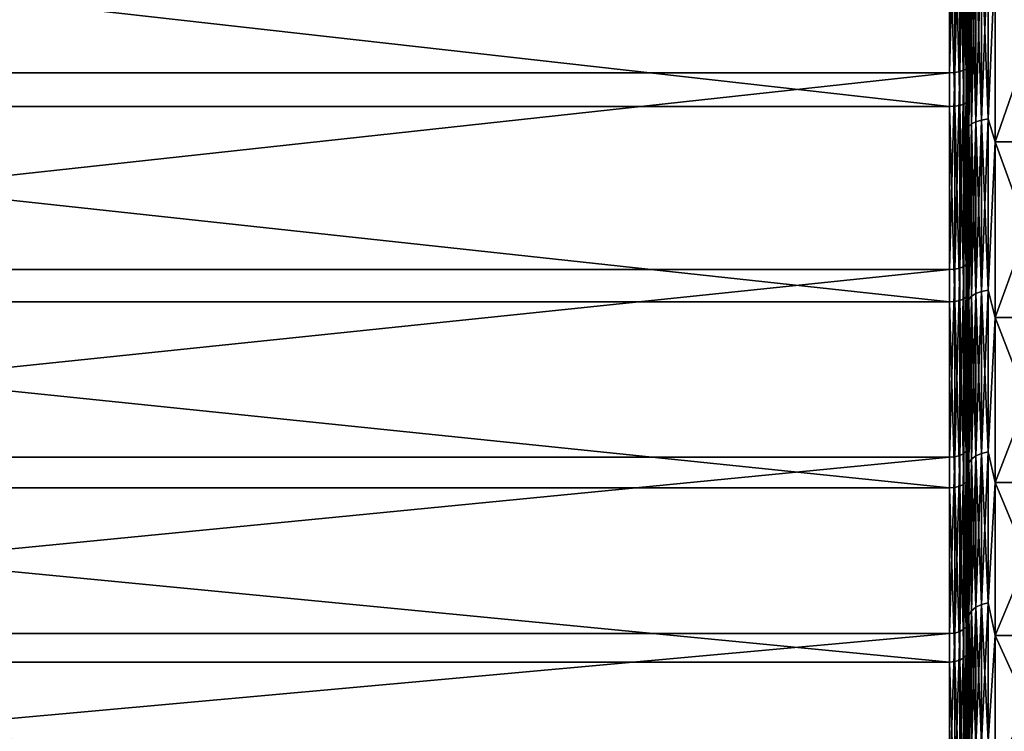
# Model space of a CAD drawing. Header units: metres. Extents: x -150 to 310, y -128 to 84.
# Tile 7 of 256: x -139 to -128, y -15 to -7. Entities that reach past the tile are written whole.
import ezdxf

# ---------------------------------------------------------------- set-up
doc = ezdxf.new("R2010")
doc.units = ezdxf.units.M
doc.layers.add('solid_26009703_SW0001', color=7, linetype='CONTINUOUS')

msp = doc.modelspace()

# ---------------------------------------------------------------- linework, layer by layer
at = {"layer": 'solid_26009703_SW0001'}
for points in [[(-128.5, 0, 21), (-128.5, -6.320311, 21.683674), (-128.5, -8.482927, 20.932512)], [(-128.5, -2.197183, 20.884548), (-128.5, 0, 21), (-128.5, -8.482927, 20.932512)], [(-128.5, -2.197176, -20.884548), (-128.5, -8.97003, -20.727936), (-128.5, -6.807547, -21.535757)], [(-128.5, -2.197176, -20.884548), (-128.5, -4.353714, -20.543612), (-128.5, -8.97003, -20.727936)], [(-128.5, -2.197183, 20.884548), (-128.5, -8.482927, 20.932512), (-128.5, -10.574349, 19.956972)], [(-128.5, -4.353723, 20.54361), (-128.5, -2.197183, 20.884548), (-128.5, -10.574349, 19.956972)], [(-128.5, -4.353714, -20.543612), (-128.5, -6.480485, -19.974142), (-128.5, -8.97003, -20.727936)], [(-128.5, -6.480492, 19.97414), (-128.5, -4.353723, 20.54361), (-128.5, -10.574349, 19.956972)], [(-128.704758, -5.411765, 22.354258), (-148.557724, -5.411765, 22.354258), (-148.557724, -7.657591, 21.687815)], [(-128.704758, -7.657591, 21.687815), (-128.704758, -5.411765, 22.354258), (-148.557724, -7.657591, 21.687815)], [(-128.644836, -5.409602, 22.345324), (-128.704758, -5.411765, 22.354258), (-128.704758, -7.657591, 21.687815)], [(-128.644836, -7.654531, 21.679148), (-128.644836, -5.409602, 22.345324), (-128.704758, -7.657591, 21.687815)], [(-128.644836, -7.654531, 21.679148), (-128.59021, -5.403281, 22.319212), (-128.644836, -5.409602, 22.345324)], [(-128.59021, -7.645586, 21.653814), (-128.59021, -5.403281, 22.319212), (-128.644836, -7.654531, 21.679148)], [(-128.59021, -7.645586, 21.653814), (-128.546204, -5.393385, 22.278339), (-128.59021, -5.403281, 22.319212)], [(-128.546204, -7.631585, 21.614161), (-128.546204, -5.393385, 22.278339), (-128.59021, -7.645586, 21.653814)], [(-128.546204, -7.631585, 21.614161), (-128.516876, -5.380834, 22.22649), (-128.546204, -5.393385, 22.278339)], [(-128.516876, -7.613824, 21.563858), (-128.516876, -5.380834, 22.22649), (-128.546204, -7.631585, 21.614161)], [(-128.516876, -7.613824, 21.563858), (-128.504959, -7.593969, 21.507626), (-128.504959, -5.366802, 22.168531)], [(-128.516876, -7.613824, 21.563858), (-128.504959, -5.366802, 22.168531), (-128.516876, -5.380834, 22.22649)], [(-128.504959, -5.366802, 22.168531), (-128.504959, -7.593969, 21.507626), (-128.5, -6.320311, 21.683674)], [(-128.704758, -8.029943, -21.552727), (-148.557724, -8.029943, -21.552727), (-148.557724, -5.795927, -22.257746)], [(-128.704758, -5.795927, -22.257746), (-128.704758, -8.029943, -21.552727), (-148.557724, -5.795927, -22.257746)], [(-128.644836, -5.793611, -22.248852), (-128.644836, -8.026734, -21.544113), (-128.704758, -5.795927, -22.257746)], [(-128.644836, -8.026734, -21.544113), (-128.704758, -8.029943, -21.552727), (-128.704758, -5.795927, -22.257746)], [(-128.59021, -5.78684, -22.222853), (-128.59021, -8.017355, -21.518938), (-128.644836, -5.793611, -22.248852)], [(-128.59021, -8.017355, -21.518938), (-128.644836, -8.026734, -21.544113), (-128.644836, -5.793611, -22.248852)], [(-128.546204, -5.776243, -22.182156), (-128.546204, -8.002672, -21.47953), (-128.59021, -5.78684, -22.222853)], [(-128.546204, -8.002672, -21.47953), (-128.59021, -8.017355, -21.518938), (-128.59021, -5.78684, -22.222853)], [(-128.516876, -5.7628, -22.130531), (-128.516876, -7.984048, -21.429541), (-128.546204, -5.776243, -22.182156)], [(-128.516876, -7.984048, -21.429541), (-128.546204, -8.002672, -21.47953), (-128.546204, -5.776243, -22.182156)], [(-128.516876, -5.7628, -22.130531), (-128.504959, -5.747773, -22.072821), (-128.504959, -7.963228, -21.373659)], [(-128.516876, -5.7628, -22.130531), (-128.504959, -7.963228, -21.373659), (-128.516876, -7.984048, -21.429541)], [(-128.504959, -7.963228, -21.373659), (-128.504959, -5.747773, -22.072821), (-128.5, -6.807547, -21.535757)], [(-128.489777, -6.263381, 19.962839), (-128.5, -6.480492, 19.97414), (-128.489777, -8.250853, 19.226761)], [(-128.489777, -8.250853, -19.226761), (-128.5, -6.480485, -19.974142), (-128.489777, -6.263381, -19.962839)], [(-128.489777, -6.263381, -19.962839), (-128.459763, -6.241701, -19.893738), (-128.459763, -8.222293, -19.160208)], [(-128.489777, -8.250853, 19.226761), (-128.459763, -8.222293, 19.160208), (-128.459763, -6.241701, 19.893738)], [(-128.489777, -6.263381, 19.962839), (-128.489777, -8.250853, 19.226761), (-128.459763, -6.241701, 19.893738)], [(-128.489777, -8.250853, -19.226761), (-128.489777, -6.263381, -19.962839), (-128.459763, -8.222293, -19.160208)], [(-128.459763, -6.241701, -19.893738), (-128.412018, -6.223088, -19.834415), (-128.412018, -8.197774, -19.103071)], [(-128.459763, -8.222293, 19.160208), (-128.412018, -8.197774, 19.103071), (-128.412018, -6.223088, 19.834415)], [(-128.459763, -6.241701, 19.893738), (-128.459763, -8.222293, 19.160208), (-128.412018, -6.223088, 19.834415)], [(-128.459763, -8.222293, -19.160208), (-128.459763, -6.241701, -19.893738), (-128.412018, -8.197774, -19.103071)], [(-128.412018, -6.223088, -19.834415), (-128.349792, -6.208814, -19.788919), (-128.349792, -8.17897, -19.059254)], [(-128.412018, -8.197774, 19.103071), (-128.349792, -8.17897, 19.059254), (-128.349792, -6.208814, 19.788919)], [(-128.412018, -6.223088, 19.834415), (-128.412018, -8.197774, 19.103071), (-128.349792, -6.208814, 19.788919)], [(-128.412018, -8.197774, -19.103071), (-128.412018, -6.223088, -19.834415), (-128.349792, -8.17897, -19.059254)], [(-128.349792, -6.208814, -19.788919), (-128.277344, -6.199852, -19.760359), (-128.277344, -8.167166, -19.031746)], [(-128.349792, -8.17897, 19.059254), (-128.277344, -8.167166, 19.031746), (-128.277344, -6.199852, 19.760359)], [(-128.349792, -6.208814, 19.788919), (-128.349792, -8.17897, 19.059254), (-128.277344, -6.199852, 19.760359)], [(-128.349792, -8.17897, -19.059254), (-128.349792, -6.208814, -19.788919), (-128.277344, -8.167166, -19.031746)], [(-128.199997, -6.396652, -19.686871), (-128.277344, -8.167166, -19.031746), (-128.277344, -6.199852, -19.760359)], [(-128.199997, -6.396652, 19.686871), (-128.277344, -6.199852, 19.760359), (-128.277344, -8.167166, 19.031746)], [(-128.504959, -7.593969, 21.507626), (-128.5, -8.482927, 20.932512), (-128.5, -6.320311, 21.683674)], [(-128.5, -6.480485, -19.974142), (-128.5, -11.032389, -19.70817), (-128.5, -8.97003, -20.727936)], [(-128.5, -6.480485, -19.974142), (-128.5, -8.531401, -19.188772), (-128.5, -11.032389, -19.70817)], [(-128.489777, -8.250853, -19.226761), (-128.5, -8.531401, -19.188772), (-128.5, -6.480485, -19.974142)], [(-128.5, -8.531404, 19.18877), (-128.5, -6.480492, 19.97414), (-128.5, -10.574349, 19.956972)], [(-128.489777, -8.250853, 19.226761), (-128.5, -6.480492, 19.97414), (-128.5, -8.531404, 19.18877)], [(-128.199997, -6.396652, -19.686871), (-128.199997, -8.419448, -18.910391), (-128.277344, -8.167166, -19.031746)], [(-128.199997, -8.419448, 18.910391), (-128.199997, -6.396652, 19.686871), (-128.277344, -8.167166, 19.031746)], [(-128.199997, -6.396652, -19.686871), (-127.5, -6.396651, -19.686871), (-127.5, -8.419448, -18.910391)], [(-128.199997, -8.419448, 18.910391), (-127.5, -8.419448, 18.910391), (-127.5, -6.396651, 19.686871)], [(-128.199997, -8.419448, 18.910391), (-127.5, -6.396651, 19.686871), (-128.199997, -6.396652, 19.686871)], [(-128.199997, -6.396652, -19.686871), (-127.5, -8.419448, -18.910391), (-128.199997, -8.419448, -18.910391)], [(-128.504959, -7.963228, -21.373659), (-128.5, -6.807547, -21.535757), (-128.5, -8.97003, -20.727936)], [(-128.704758, -7.657591, 21.687815), (-148.557724, -7.657591, 21.687815), (-148.557724, -9.823977, 20.796381)], [(-128.704758, -9.823977, 20.796381), (-128.704758, -7.657591, 21.687815), (-148.557724, -9.823977, 20.796381)], [(-128.644836, -7.654531, 21.679148), (-128.704758, -7.657591, 21.687815), (-128.704758, -9.823977, 20.796381)], [(-128.644836, -9.820051, 20.788071), (-128.644836, -7.654531, 21.679148), (-128.704758, -9.823977, 20.796381)], [(-128.59021, -7.645586, 21.653814), (-128.644836, -7.654531, 21.679148), (-128.644836, -9.820051, 20.788071)], [(-128.59021, -9.808577, 20.763779), (-128.59021, -7.645586, 21.653814), (-128.644836, -9.820051, 20.788071)], [(-128.546204, -7.631585, 21.614161), (-128.59021, -7.645586, 21.653814), (-128.59021, -9.808577, 20.763779)], [(-128.546204, -9.790613, 20.725754), (-128.546204, -7.631585, 21.614161), (-128.59021, -9.808577, 20.763779)], [(-128.516876, -7.613824, 21.563858), (-128.546204, -7.631585, 21.614161), (-128.546204, -9.790613, 20.725754)], [(-128.516876, -9.767828, 20.677519), (-128.516876, -7.613824, 21.563858), (-128.546204, -9.790613, 20.725754)], [(-128.516876, -9.767828, 20.677519), (-128.504959, -9.742356, 20.623598), (-128.504959, -7.593969, 21.507626)], [(-128.516876, -9.767828, 20.677519), (-128.504959, -7.593969, 21.507626), (-128.516876, -7.613824, 21.563858)], [(-128.504959, -7.593969, 21.507626), (-128.504959, -9.742356, 20.623598), (-128.5, -8.482927, 20.932512)], [(-128.59021, -8.017355, -21.518938), (-128.59021, -10.164697, -20.591785), (-128.644836, -8.026734, -21.544113)], [(-128.546204, -8.002672, -21.47953), (-128.546204, -10.146082, -20.554075), (-128.59021, -8.017355, -21.518938)], [(-128.546204, -10.146082, -20.554075), (-128.59021, -10.164697, -20.591785), (-128.59021, -8.017355, -21.518938)], [(-128.516876, -7.984048, -21.429541), (-128.516876, -10.122469, -20.506241), (-128.546204, -8.002672, -21.47953)], [(-128.516876, -10.122469, -20.506241), (-128.546204, -10.146082, -20.554075), (-128.546204, -8.002672, -21.47953)], [(-128.516876, -7.984048, -21.429541), (-128.504959, -7.963228, -21.373659), (-128.504959, -10.096072, -20.452766)], [(-128.516876, -7.984048, -21.429541), (-128.504959, -10.096072, -20.452766), (-128.516876, -10.122469, -20.506241)], [(-128.504959, -10.096072, -20.452766), (-128.504959, -7.963228, -21.373659), (-128.5, -8.97003, -20.727936)], [(-128.704758, -10.180656, -20.624117), (-148.557724, -10.180656, -20.624117), (-148.557724, -8.029943, -21.552727)], [(-128.704758, -8.029943, -21.552727), (-128.704758, -10.180656, -20.624117), (-148.557724, -8.029943, -21.552727)], [(-128.644836, -8.026734, -21.544113), (-128.644836, -10.176589, -20.615877), (-128.704758, -8.029943, -21.552727)], [(-128.644836, -10.176589, -20.615877), (-128.704758, -10.180656, -20.624117), (-128.704758, -8.029943, -21.552727)], [(-128.59021, -10.164697, -20.591785), (-128.644836, -10.176589, -20.615877), (-128.644836, -8.026734, -21.544113)], [(-128.489777, -8.250853, -19.226761), (-128.459763, -8.222293, -19.160208), (-128.459763, -10.118513, -18.230068)], [(-128.489777, -10.15366, 18.29339), (-128.459763, -10.118513, 18.230068), (-128.459763, -8.222293, 19.160208)], [(-128.489777, -8.250853, 19.226761), (-128.489777, -10.15366, 18.29339), (-128.459763, -8.222293, 19.160208)], [(-128.459763, -8.222293, -19.160208), (-128.412018, -8.197774, -19.103071), (-128.412018, -10.088339, -18.175705)], [(-128.459763, -10.118513, 18.230068), (-128.412018, -10.088339, 18.175705), (-128.412018, -8.197774, 19.103071)], [(-128.459763, -8.222293, 19.160208), (-128.459763, -10.118513, 18.230068), (-128.412018, -8.197774, 19.103071)], [(-128.459763, -10.118513, -18.230068), (-128.459763, -8.222293, -19.160208), (-128.412018, -10.088339, -18.175705)], [(-128.412018, -8.197774, -19.103071), (-128.349792, -8.17897, -19.059254), (-128.349792, -10.065199, -18.134014)], [(-128.412018, -10.088339, 18.175705), (-128.349792, -10.065199, 18.134014), (-128.349792, -8.17897, 19.059254)], [(-128.412018, -8.197774, 19.103071), (-128.412018, -10.088339, 18.175705), (-128.349792, -8.17897, 19.059254)], [(-128.412018, -10.088339, -18.175705), (-128.412018, -8.197774, -19.103071), (-128.349792, -10.065199, -18.134014)], [(-128.349792, -8.17897, -19.059254), (-128.277344, -8.167166, -19.031746), (-128.277344, -10.050673, -18.107841)], [(-128.349792, -10.065199, 18.134014), (-128.277344, -10.050673, 18.107841), (-128.277344, -8.167166, 19.031746)], [(-128.349792, -8.17897, 19.059254), (-128.349792, -10.065199, 18.134014), (-128.277344, -8.167166, 19.031746)], [(-128.349792, -10.065199, -18.134014), (-128.349792, -8.17897, -19.059254), (-128.277344, -10.050673, -18.107841)], [(-128.199997, -8.419448, -18.910391), (-128.277344, -10.050673, -18.107841), (-128.277344, -8.167166, -19.031746)], [(-128.199997, -8.419448, 18.910391), (-128.277344, -8.167166, 19.031746), (-128.277344, -10.050673, 18.107841)], [(-128.489777, -8.250853, 19.226761), (-128.5, -8.531404, 19.18877), (-128.489777, -10.15366, 18.29339)], [(-128.489777, -10.15366, -18.29339), (-128.5, -8.531401, -19.188772), (-128.489777, -8.250853, -19.226761)], [(-128.489777, -10.15366, -18.29339), (-128.489777, -8.250853, -19.226761), (-128.459763, -10.118513, -18.230068)], [(-128.199997, -8.419448, -18.910391), (-128.199997, -10.349999, -17.926725), (-128.277344, -10.050673, -18.107841)], [(-128.199997, -10.349999, 17.926725), (-128.199997, -8.419448, 18.910391), (-128.277344, -10.050673, 18.107841)], [(-128.199997, -8.419448, -18.910391), (-127.5, -8.419448, -18.910391), (-127.5, -10.349999, -17.926725)], [(-128.199997, -8.419448, -18.910391), (-127.5, -10.349999, -17.926725), (-128.199997, -10.349999, -17.926725)], [(-128.199997, -10.349999, 17.926725), (-127.5, -10.349999, 17.926725), (-127.5, -8.419448, 18.910391)], [(-128.199997, -10.349999, 17.926725), (-127.5, -8.419448, 18.910391), (-128.199997, -8.419448, 18.910391)], [(-128.504959, -9.742356, 20.623598), (-128.5, -10.574349, 19.956972), (-128.5, -8.482927, 20.932512)], [(-128.5, -8.531401, -19.188772), (-128.5, -12.987213, -18.478268), (-128.5, -11.032389, -19.70817)], [(-128.5, -8.531401, -19.188772), (-128.5, -10.494548, -18.189022), (-128.5, -12.987213, -18.478268)], [(-128.489777, -10.15366, -18.29339), (-128.5, -10.494548, -18.189022), (-128.5, -8.531401, -19.188772)], [(-128.5, -8.531404, 19.18877), (-128.5, -10.574349, 19.956972), (-128.5, -12.551313, 18.777475)], [(-128.5, -10.494553, 18.18902), (-128.5, -8.531404, 19.18877), (-128.5, -12.551313, 18.777475)], [(-128.489777, -10.15366, 18.29339), (-128.5, -8.531404, 19.18877), (-128.5, -10.494553, 18.18902)], [(-128.504959, -10.096072, -20.452766), (-128.5, -8.97003, -20.727936), (-128.5, -11.032389, -19.70817)], [(-128.516876, -11.8205, 19.576672), (-128.504959, -11.789676, 19.525621), (-128.504959, -9.742356, 20.623598)], [(-128.516876, -11.8205, 19.576672), (-128.504959, -9.742356, 20.623598), (-128.516876, -9.767828, 20.677519)], [(-128.504959, -9.742356, 20.623598), (-128.504959, -11.789676, 19.525621), (-128.5, -10.574349, 19.956972)], [(-128.704758, -9.823977, 20.796381), (-148.557724, -9.823977, 20.796381), (-148.557724, -11.888449, 19.689205)], [(-128.704758, -11.888449, 19.689205), (-128.704758, -9.823977, 20.796381), (-148.557724, -11.888449, 19.689205)], [(-128.644836, -9.820051, 20.788071), (-128.704758, -9.823977, 20.796381), (-128.704758, -11.888449, 19.689205)], [(-128.644836, -11.883698, 19.681337), (-128.644836, -9.820051, 20.788071), (-128.704758, -11.888449, 19.689205)], [(-128.59021, -9.808577, 20.763779), (-128.644836, -9.820051, 20.788071), (-128.644836, -11.883698, 19.681337)], [(-128.59021, -11.869811, 19.658339), (-128.59021, -9.808577, 20.763779), (-128.644836, -11.883698, 19.681337)], [(-128.546204, -9.790613, 20.725754), (-128.59021, -9.808577, 20.763779), (-128.59021, -11.869811, 19.658339)], [(-128.546204, -11.848074, 19.622337), (-128.546204, -9.790613, 20.725754), (-128.59021, -11.869811, 19.658339)], [(-128.516876, -9.767828, 20.677519), (-128.546204, -9.790613, 20.725754), (-128.546204, -11.848074, 19.622337)], [(-128.516876, -11.8205, 19.576672), (-128.516876, -9.767828, 20.677519), (-128.546204, -11.848074, 19.622337)], [(-128.412018, -10.088339, -18.175705), (-128.349792, -10.065199, -18.134014), (-128.349792, -11.848145, -17.022696)], [(-128.412018, -11.875384, 17.061831), (-128.349792, -11.848145, 17.022696), (-128.349792, -10.065199, 18.134014)], [(-128.412018, -10.088339, 18.175705), (-128.412018, -11.875384, 17.061831), (-128.349792, -10.065199, 18.134014)], [(-128.349792, -10.065199, -18.134014), (-128.277344, -10.050673, -18.107841), (-128.277344, -11.831045, -16.998127)], [(-128.349792, -11.848145, 17.022696), (-128.277344, -11.831045, 16.998127), (-128.277344, -10.050673, 18.107841)], [(-128.349792, -10.065199, 18.134014), (-128.349792, -11.848145, 17.022696), (-128.277344, -10.050673, 18.107841)], [(-128.349792, -11.848145, -17.022696), (-128.349792, -10.065199, -18.134014), (-128.277344, -11.831045, -16.998127)], [(-128.199997, -10.349999, -17.926725), (-128.277344, -11.831045, -16.998127), (-128.277344, -10.050673, -18.107841)], [(-128.199997, -10.349999, 17.926725), (-128.277344, -10.050673, 18.107841), (-128.277344, -11.831045, 16.998127)], [(-128.704758, -12.225755, -19.481552), (-148.557724, -12.225755, -19.481552), (-148.557724, -10.180656, -20.624117)], [(-128.704758, -10.180656, -20.624117), (-128.704758, -12.225755, -19.481552), (-148.557724, -10.180656, -20.624117)], [(-128.644836, -10.176589, -20.615877), (-128.644836, -12.22087, -19.473768), (-128.704758, -10.180656, -20.624117)], [(-128.644836, -12.22087, -19.473768), (-128.704758, -12.225755, -19.481552), (-128.704758, -10.180656, -20.624117)], [(-128.59021, -10.164697, -20.591785), (-128.59021, -12.206589, -19.451012), (-128.644836, -10.176589, -20.615877)], [(-128.59021, -12.206589, -19.451012), (-128.644836, -12.22087, -19.473768), (-128.644836, -10.176589, -20.615877)], [(-128.546204, -10.146082, -20.554075), (-128.546204, -12.184235, -19.415392), (-128.59021, -10.164697, -20.591785)], [(-128.546204, -12.184235, -19.415392), (-128.59021, -12.206589, -19.451012), (-128.59021, -10.164697, -20.591785)], [(-128.516876, -10.122469, -20.506241), (-128.516876, -12.155879, -19.370207), (-128.546204, -10.146082, -20.554075)], [(-128.516876, -12.155879, -19.370207), (-128.546204, -12.184235, -19.415392), (-128.546204, -10.146082, -20.554075)], [(-128.516876, -10.122469, -20.506241), (-128.504959, -10.096072, -20.452766), (-128.504959, -12.12418, -19.319695)], [(-128.516876, -10.122469, -20.506241), (-128.504959, -12.12418, -19.319695), (-128.516876, -12.155879, -19.370207)], [(-128.504959, -12.12418, -19.319695), (-128.504959, -10.096072, -20.452766), (-128.5, -11.032389, -19.70817)], [(-128.489777, -10.15366, 18.29339), (-128.5, -10.494553, 18.18902), (-128.489777, -11.952276, 17.172304)], [(-128.489777, -11.952276, -17.172304), (-128.5, -10.494548, -18.189022), (-128.489777, -10.15366, -18.29339)], [(-128.489777, -10.15366, -18.29339), (-128.459763, -10.118513, -18.230068), (-128.459763, -11.910903, -17.112862)], [(-128.489777, -11.952276, 17.172304), (-128.459763, -11.910903, 17.112862), (-128.459763, -10.118513, 18.230068)], [(-128.489777, -10.15366, 18.29339), (-128.489777, -11.952276, 17.172304), (-128.459763, -10.118513, 18.230068)], [(-128.489777, -11.952276, -17.172304), (-128.489777, -10.15366, -18.29339), (-128.459763, -11.910903, -17.112862)], [(-128.459763, -10.118513, -18.230068), (-128.412018, -10.088339, -18.175705), (-128.412018, -11.875384, -17.061831)], [(-128.459763, -11.910903, 17.112862), (-128.412018, -11.875384, 17.061831), (-128.412018, -10.088339, 18.175705)], [(-128.459763, -10.118513, 18.230068), (-128.459763, -11.910903, 17.112862), (-128.412018, -10.088339, 18.175705)], [(-128.459763, -11.910903, -17.112862), (-128.459763, -10.118513, -18.230068), (-128.412018, -11.875384, -17.061831)], [(-128.412018, -11.875384, -17.061831), (-128.412018, -10.088339, -18.175705), (-128.349792, -11.848145, -17.022696)], [(-128.199997, -10.349999, -17.926725), (-128.199997, -12.167154, -16.746653), (-128.277344, -11.831045, -16.998127)], [(-128.199997, -12.167154, 16.746653), (-128.199997, -10.349999, 17.926725), (-128.277344, -11.831045, 16.998127)], [(-128.199997, -10.349999, -17.926725), (-127.5, -10.349999, -17.926725), (-127.5, -12.167154, -16.746653)], [(-128.199997, -10.349999, -17.926725), (-127.5, -12.167154, -16.746653), (-128.199997, -12.167154, -16.746653)], [(-128.199997, -12.167154, 16.746653), (-127.5, -12.167154, 16.746653), (-127.5, -10.349999, 17.926725)], [(-128.199997, -12.167154, 16.746653), (-127.5, -10.349999, 17.926725), (-128.199997, -10.349999, 17.926725)], [(-128.5, -10.494548, -18.189022), (-128.5, -14.79929, -17.061649), (-128.5, -12.987213, -18.478268)], [(-128.5, -10.494548, -18.189022), (-128.5, -12.335432, -16.994841), (-128.5, -14.79929, -17.061649)], [(-128.489777, -11.952276, -17.172304), (-128.5, -12.335432, -16.994841), (-128.5, -10.494548, -18.189022)], [(-128.5, -10.494553, 18.18902), (-128.5, -12.551313, 18.777475), (-128.5, -14.402654, 17.397562)], [(-128.5, -12.335438, 16.994837), (-128.5, -10.494553, 18.18902), (-128.5, -14.402654, 17.397562)], [(-128.489777, -11.952276, 17.172304), (-128.5, -10.494553, 18.18902), (-128.5, -12.335438, 16.994837)], [(-128.504959, -11.789676, 19.525621), (-128.5, -12.551313, 18.777475), (-128.5, -10.574349, 19.956972)], [(-128.504959, -12.12418, -19.319695), (-128.5, -11.032389, -19.70817), (-128.5, -12.987213, -18.478268)], [(-128.516876, -13.750546, 18.272734), (-128.504959, -13.714688, 18.225082), (-128.504959, -11.789676, 19.525621)], [(-128.516876, -13.750546, 18.272734), (-128.504959, -11.789676, 19.525621), (-128.516876, -11.8205, 19.576672)], [(-128.504959, -11.789676, 19.525621), (-128.504959, -13.714688, 18.225082), (-128.5, -12.551313, 18.777475)], [(-128.704758, -11.888449, 19.689205), (-148.557724, -11.888449, 19.689205), (-148.557724, -13.829589, 18.377771)], [(-128.704758, -13.829589, 18.377771), (-128.704758, -11.888449, 19.689205), (-148.557724, -13.829589, 18.377771)], [(-128.644836, -11.883698, 19.681337), (-128.704758, -11.888449, 19.689205), (-128.704758, -13.829589, 18.377771)], [(-128.644836, -13.824062, 18.370428), (-128.644836, -11.883698, 19.681337), (-128.704758, -13.829589, 18.377771)], [(-128.59021, -11.869811, 19.658339), (-128.644836, -11.883698, 19.681337), (-128.644836, -13.824062, 18.370428)], [(-128.59021, -13.807908, 18.348961), (-128.59021, -11.869811, 19.658339), (-128.644836, -13.824062, 18.370428)], [(-128.546204, -11.848074, 19.622337), (-128.59021, -11.869811, 19.658339), (-128.59021, -13.807908, 18.348961)], [(-128.546204, -13.782621, 18.315357), (-128.546204, -11.848074, 19.622337), (-128.59021, -13.807908, 18.348961)], [(-128.516876, -11.8205, 19.576672), (-128.546204, -11.848074, 19.622337), (-128.546204, -13.782621, 18.315357)], [(-128.516876, -13.750546, 18.272734), (-128.516876, -11.8205, 19.576672), (-128.546204, -13.782621, 18.315357)], [(-128.489777, -11.952276, -17.172304), (-128.459763, -11.910903, -17.112862), (-128.459763, -13.581072, -15.820055)], [(-128.489777, -13.628246, 15.875007), (-128.459763, -13.581072, 15.820055), (-128.459763, -11.910903, 17.112862)], [(-128.489777, -11.952276, 17.172304), (-128.489777, -13.628246, 15.875007), (-128.459763, -11.910903, 17.112862)], [(-128.459763, -11.910903, -17.112862), (-128.412018, -11.875384, -17.061831), (-128.412018, -13.540573, -15.77288)], [(-128.459763, -13.581072, 15.820055), (-128.412018, -13.540573, 15.77288), (-128.412018, -11.875384, 17.061831)], [(-128.459763, -11.910903, 17.112862), (-128.459763, -13.581072, 15.820055), (-128.412018, -11.875384, 17.061831)], [(-128.459763, -13.581072, -15.820055), (-128.459763, -11.910903, -17.112862), (-128.412018, -13.540573, -15.77288)], [(-128.412018, -11.875384, -17.061831), (-128.349792, -11.848145, -17.022696), (-128.349792, -13.509514, -15.7367)], [(-128.412018, -13.540573, 15.77288), (-128.349792, -13.509514, 15.7367), (-128.349792, -11.848145, 17.022696)], [(-128.412018, -11.875384, 17.061831), (-128.412018, -13.540573, 15.77288), (-128.349792, -11.848145, 17.022696)], [(-128.412018, -13.540573, -15.77288), (-128.412018, -11.875384, -17.061831), (-128.349792, -13.509514, -15.7367)], [(-128.349792, -11.848145, -17.022696), (-128.277344, -11.831045, -16.998127), (-128.277344, -13.490016, -15.713987)], [(-128.349792, -13.509514, 15.7367), (-128.277344, -13.490016, 15.713987), (-128.277344, -11.831045, 16.998127)], [(-128.349792, -11.848145, 17.022696), (-128.349792, -13.509514, 15.7367), (-128.277344, -11.831045, 16.998127)], [(-128.349792, -13.509514, -15.7367), (-128.349792, -11.848145, -17.022696), (-128.277344, -13.490016, -15.713987)], [(-128.199997, -12.167154, -16.746653), (-128.277344, -13.490016, -15.713987), (-128.277344, -11.831045, -16.998127)], [(-128.199997, -12.167154, 16.746653), (-128.277344, -11.831045, 16.998127), (-128.277344, -13.490016, 15.713987)], [(-128.489777, -11.952276, 17.172304), (-128.5, -12.335438, 16.994837), (-128.489777, -13.628246, 15.875007)], [(-128.489777, -13.628246, -15.875007), (-128.5, -12.335432, -16.994841), (-128.489777, -11.952276, -17.172304)], [(-128.489777, -13.628246, -15.875007), (-128.489777, -11.952276, -17.172304), (-128.459763, -13.581072, -15.820055)], [(-128.516876, -12.155879, -19.370207), (-128.504959, -12.12418, -19.319695), (-128.504959, -14.02651, -17.986198)], [(-128.504959, -14.02651, -17.986198), (-128.504959, -12.12418, -19.319695), (-128.5, -12.987213, -18.478268)], [(-128.704758, -14.144023, -18.136885), (-148.557724, -14.144023, -18.136885), (-148.557724, -12.225755, -19.481552)], [(-128.704758, -12.225755, -19.481552), (-128.704758, -14.144023, -18.136885), (-148.557724, -12.225755, -19.481552)], [(-128.644836, -12.22087, -19.473768), (-128.644836, -14.138371, -18.129639), (-128.704758, -12.225755, -19.481552)], [(-128.644836, -14.138371, -18.129639), (-128.704758, -14.144023, -18.136885), (-128.704758, -12.225755, -19.481552)], [(-128.59021, -12.206589, -19.451012), (-128.59021, -14.121849, -18.108452), (-128.644836, -12.22087, -19.473768)], [(-128.59021, -14.121849, -18.108452), (-128.644836, -14.138371, -18.129639), (-128.644836, -12.22087, -19.473768)], [(-128.546204, -12.184235, -19.415392), (-128.546204, -14.095988, -18.075291), (-128.59021, -12.206589, -19.451012)], [(-128.546204, -14.095988, -18.075291), (-128.59021, -14.121849, -18.108452), (-128.59021, -12.206589, -19.451012)], [(-128.516876, -12.155879, -19.370207), (-128.516876, -14.063183, -18.033224), (-128.546204, -12.184235, -19.415392)], [(-128.516876, -14.063183, -18.033224), (-128.546204, -14.095988, -18.075291), (-128.546204, -12.184235, -19.415392)], [(-128.516876, -12.155879, -19.370207), (-128.504959, -14.02651, -17.986198), (-128.516876, -14.063183, -18.033224)], [(-128.199997, -12.167154, -16.746653), (-128.199997, -13.851003, -15.383099), (-128.277344, -13.490016, -15.713987)], [(-128.199997, -13.851003, 15.383099), (-128.199997, -12.167154, 16.746653), (-128.277344, -13.490016, 15.713987)], [(-128.199997, -12.167154, -16.746653), (-127.5, -12.167154, -16.746653), (-127.5, -13.851004, -15.383099)], [(-128.199997, -12.167154, -16.746653), (-127.5, -13.851004, -15.383099), (-128.199997, -13.851003, -15.383099)], [(-128.199997, -13.851003, 15.383099), (-127.5, -13.851004, 15.383099), (-127.5, -12.167154, 16.746653)], [(-128.199997, -13.851003, 15.383099), (-127.5, -12.167154, 16.746653), (-128.199997, -12.167154, 16.746653)], [(-128.5, -12.335432, -16.994841), (-128.5, -14.048465, -15.608394), (-128.5, -14.79929, -17.061649)], [(-128.489777, -13.628246, -15.875007), (-128.5, -14.048465, -15.608394), (-128.5, -12.335432, -16.994841)], [(-128.5, -12.335438, 16.994837), (-128.5, -14.402654, 17.397562), (-128.5, -16.097675, 15.842572)], [(-128.5, -14.04847, 15.60839), (-128.5, -12.335438, 16.994837), (-128.5, -16.097675, 15.842572)], [(-128.489777, -13.628246, 15.875007), (-128.5, -12.335438, 16.994837), (-128.5, -14.04847, 15.60839)], [(-128.504959, -13.714688, 18.225082), (-128.5, -14.402654, 17.397562), (-128.5, -12.551313, 18.777475)], [(-128.504959, -14.02651, -17.986198), (-128.5, -12.987213, -18.478268), (-128.5, -14.79929, -17.061649)], [(-128.459763, -13.581072, -15.820055), (-128.412018, -13.540573, -15.77288), (-128.412018, -15.066816, -14.322077)], [(-128.459763, -15.11188, 14.364913), (-128.412018, -15.066816, 14.322077), (-128.412018, -13.540573, 15.77288)], [(-128.459763, -13.581072, 15.820055), (-128.459763, -15.11188, 14.364913), (-128.412018, -13.540573, 15.77288)], [(-128.412018, -13.540573, -15.77288), (-128.349792, -13.509514, -15.7367), (-128.349792, -15.032256, -14.289226)], [(-128.412018, -15.066816, 14.322077), (-128.349792, -15.032256, 14.289226), (-128.349792, -13.509514, 15.7367)], [(-128.412018, -13.540573, 15.77288), (-128.412018, -15.066816, 14.322077), (-128.349792, -13.509514, 15.7367)], [(-128.412018, -15.066816, -14.322077), (-128.412018, -13.540573, -15.77288), (-128.349792, -15.032256, -14.289226)], [(-128.349792, -13.509514, -15.7367), (-128.277344, -13.490016, -15.713987), (-128.277344, -15.010561, -14.268602)], [(-128.349792, -15.032256, 14.289226), (-128.277344, -15.010561, 14.268602), (-128.277344, -13.490016, 15.713987)], [(-128.349792, -13.509514, 15.7367), (-128.349792, -15.032256, 14.289226), (-128.277344, -13.490016, 15.713987)], [(-128.349792, -15.032256, -14.289226), (-128.349792, -13.509514, -15.7367), (-128.277344, -15.010561, -14.268602)], [(-128.199997, -13.851003, -15.383099), (-128.277344, -15.010561, -14.268602), (-128.277344, -13.490016, -15.713987)], [(-128.199997, -13.851003, 15.383099), (-128.277344, -13.490016, 15.713987), (-128.277344, -15.010561, 14.268602)], [(-128.489777, -13.628246, 15.875007), (-128.5, -14.04847, 15.60839), (-128.489777, -15.164371, 14.41481)], [(-128.489777, -15.164371, -14.41481), (-128.5, -14.048465, -15.608394), (-128.489777, -13.628246, -15.875007)], [(-128.489777, -13.628246, -15.875007), (-128.459763, -13.581072, -15.820055), (-128.459763, -15.11188, -14.364913)], [(-128.489777, -15.164371, 14.41481), (-128.459763, -15.11188, 14.364913), (-128.459763, -13.581072, 15.820055)], [(-128.489777, -13.628246, 15.875007), (-128.489777, -15.164371, 14.41481), (-128.459763, -13.581072, 15.820055)], [(-128.489777, -15.164371, -14.41481), (-128.489777, -13.628246, -15.875007), (-128.459763, -15.11188, -14.364913)], [(-128.459763, -15.11188, -14.364913), (-128.459763, -13.581072, -15.820055), (-128.412018, -15.066816, -14.322077)], [(-128.516876, -13.750546, 18.272734), (-128.546204, -13.782621, 18.315357), (-128.546204, -15.574187, 16.818373)], [(-128.516876, -15.537942, 16.779232), (-128.516876, -13.750546, 18.272734), (-128.546204, -15.574187, 16.818373)], [(-128.516876, -15.537942, 16.779232), (-128.504959, -15.497423, 16.735477), (-128.504959, -13.714688, 18.225082)], [(-128.516876, -15.537942, 16.779232), (-128.504959, -13.714688, 18.225082), (-128.516876, -13.750546, 18.272734)], [(-128.504959, -13.714688, 18.225082), (-128.504959, -15.497423, 16.735477), (-128.5, -14.402654, 17.397562)], [(-128.704758, -13.829589, 18.377771), (-148.557724, -13.829589, 18.377771), (-148.557724, -15.627259, 16.875685)], [(-128.704758, -15.627259, 16.875685), (-128.704758, -13.829589, 18.377771), (-148.557724, -15.627259, 16.875685)], [(-128.644836, -13.824062, 18.370428), (-128.704758, -13.829589, 18.377771), (-128.704758, -15.627259, 16.875685)], [(-128.644836, -15.621015, 16.868942), (-128.644836, -13.824062, 18.370428), (-128.704758, -15.627259, 16.875685)], [(-128.59021, -13.807908, 18.348961), (-128.644836, -13.824062, 18.370428), (-128.644836, -15.621015, 16.868942)], [(-128.59021, -15.60276, 16.84923), (-128.59021, -13.807908, 18.348961), (-128.644836, -15.621015, 16.868942)], [(-128.546204, -13.782621, 18.315357), (-128.59021, -13.807908, 18.348961), (-128.59021, -15.60276, 16.84923)], [(-128.546204, -15.574187, 16.818373), (-128.546204, -13.782621, 18.315357), (-128.59021, -15.60276, 16.84923)], [(-128.199997, -13.851003, -15.383099), (-128.199997, -15.383098, -13.851004), (-128.277344, -15.010561, -14.268602)], [(-128.199997, -15.383098, 13.851004), (-128.199997, -13.851003, 15.383099), (-128.277344, -15.010561, 14.268602)], [(-128.199997, -13.851003, -15.383099), (-127.5, -13.851004, -15.383099), (-127.5, -15.383098, -13.851004)], [(-128.199997, -13.851003, -15.383099), (-127.5, -15.383098, -13.851004), (-128.199997, -15.383098, -13.851004)], [(-128.199997, -15.383098, 13.851004), (-127.5, -13.851004, 15.383099), (-128.199997, -13.851003, 15.383099)], [(-128.199997, -15.383098, 13.851004), (-127.5, -15.383098, 13.851004), (-127.5, -13.851004, 15.383099)], [(-128.516876, -14.063183, -18.033224), (-128.516876, -15.824594, -16.509165), (-128.546204, -14.095988, -18.075291)], [(-128.516876, -14.063183, -18.033224), (-128.504959, -14.02651, -17.986198), (-128.504959, -15.783328, -16.466112)], [(-128.516876, -14.063183, -18.033224), (-128.504959, -15.783328, -16.466112), (-128.516876, -15.824594, -16.509165)], [(-128.504959, -15.783328, -16.466112), (-128.504959, -14.02651, -17.986198), (-128.5, -14.79929, -17.061649)], [(-128.5, -14.048465, -15.608394), (-128.5, -16.464529, -15.460913), (-128.5, -14.79929, -17.061649)], [(-128.5, -14.048465, -15.608394), (-128.5, -15.600304, -14.057443), (-128.5, -16.464529, -15.460913)], [(-128.489777, -15.164371, -14.41481), (-128.5, -15.600304, -14.057443), (-128.5, -14.048465, -15.608394)], [(-128.5, -14.04847, 15.60839), (-128.5, -16.097675, 15.842572), (-128.5, -17.631435, 14.115585)], [(-128.5, -15.600307, 14.057438), (-128.5, -14.04847, 15.60839), (-128.5, -17.631435, 14.115585)], [(-128.489777, -15.164371, 14.41481), (-128.5, -14.04847, 15.60839), (-128.5, -15.600307, 14.057438)], [(-128.704758, -15.91556, -16.604065), (-148.557724, -15.91556, -16.604065), (-148.557724, -14.144023, -18.136885)], [(-128.704758, -14.144023, -18.136885), (-128.704758, -15.91556, -16.604065), (-148.557724, -14.144023, -18.136885)], [(-128.644836, -14.138371, -18.129639), (-128.644836, -15.9092, -16.597429), (-128.704758, -14.144023, -18.136885)], [(-128.644836, -15.9092, -16.597429), (-128.704758, -15.91556, -16.604065), (-128.704758, -14.144023, -18.136885)], [(-128.59021, -14.121849, -18.108452), (-128.59021, -15.890609, -16.578035), (-128.644836, -14.138371, -18.129639)], [(-128.59021, -15.890609, -16.578035), (-128.644836, -15.9092, -16.597429), (-128.644836, -14.138371, -18.129639)], [(-128.546204, -14.095988, -18.075291), (-128.546204, -15.861508, -16.547674), (-128.59021, -14.121849, -18.108452)], [(-128.546204, -15.861508, -16.547674), (-128.59021, -15.890609, -16.578035), (-128.59021, -14.121849, -18.108452)], [(-128.516876, -15.824594, -16.509165), (-128.546204, -15.861508, -16.547674), (-128.546204, -14.095988, -18.075291)], [(-128.504959, -15.497423, 16.735477), (-128.5, -16.097675, 15.842572), (-128.5, -14.402654, 17.397562)], [(-128.504959, -15.783328, -16.466112), (-128.5, -14.79929, -17.061649), (-128.5, -16.464529, -15.460913)]]:
    msp.add_3dface(points, dxfattribs=at)

doc.saveas('drawing.dxf')
